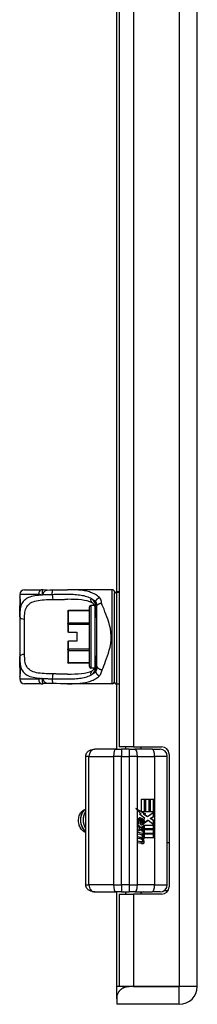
# Model space of a CAD drawing. Header units: inches. Extents: x 3.3 to 70.9, y 5 to 37.2.
# Tile 12 of 32: x 20 to 21.5, y 12.3 to 20.3. Entities that reach past the tile are written whole.
import ezdxf

# ---------------------------------------------------------------- set-up
doc = ezdxf.new("R2010")
doc.units = ezdxf.units.IN
doc.header["$MEASUREMENT"] = 0
doc.layers.add('Visible Edges(ANSI)', color=7, linetype='Continuous', lineweight=25)
doc.layers.add('Visible Tangent Edges(ANSI)', color=7, linetype='Continuous', lineweight=25)

msp = doc.modelspace()

# ---------------------------------------------------------------- linework, layer by layer
at = {"layer": 'Visible Edges(ANSI)'}
for p, q in [((21.4511, 12.445), (21.4511, 28.153)), ((20.8151, 26.1975), (20.8151, 14.4005)), ((20.7951, 15.6645), (20.7951, 24.9112)), ((20.0455, 15.6829), (20.1809, 15.6829)), ((20.7581, 15.6829), (20.3951, 15.6829)), ((20.0062, 15.6435), (20.0062, 15.6238)), ((20.0062, 15.6238), (20.0062, 15.5)), ((20.7778, 15.6632), (20.7778, 15.6484)), ((20.7778, 14.927), (20.7778, 15.6484)), ((20.8151, 15.6645), (20.7936, 15.6645)), ((20.5734, 15.5138), (20.4041, 15.5138)), ((20.5734, 15.0549), (20.5734, 15.5431)), ((20.6152, 15.5549), (20.5852, 15.5549)), ((20.6322, 15.5445), (20.6322, 15.0601)), ((20.0062, 15.4616), (20.0062, 15.5)), ((20.0062, 15.4616), (20.0062, 15.1364)), ((20.3963, 15.5054), (20.3963, 15.5059)), ((20.3963, 15.5054), (20.3963, 15.4038)), ((20.3963, 15.4004), (20.3963, 15.4038)), ((20.3963, 15.4004), (20.3963, 15.3364)), ((20.4041, 15.3364), (20.3963, 15.3364)), ((20.4041, 15.3364), (20.4711, 15.3364)), ((20.4711, 15.3364), (20.4711, 15.2616)), ((20.3963, 15.2616), (20.4041, 15.2616)), ((20.3963, 15.2616), (20.3963, 15.1976)), ((20.3963, 15.1942), (20.3963, 15.1976)), ((20.3963, 15.1942), (20.3963, 15.0926)), ((20.4711, 15.2616), (20.4041, 15.2616)), ((20.0062, 15.098), (20.0062, 15.1364)), ((20.0062, 15.098), (20.0062, 14.9742)), ((20.3963, 15.0921), (20.3963, 15.0926)), ((20.5734, 15.0842), (20.4041, 15.0842)), ((20.6152, 15.0431), (20.5852, 15.0431)), ((20.0062, 14.9742), (20.0062, 14.9545)), ((20.1809, 14.9151), (20.0455, 14.9151)), ((20.7581, 14.9151), (20.3951, 14.9151)), ((20.8151, 14.9112), (20.7936, 14.9112)), ((20.7951, 14.3817), (20.7951, 14.9112)), ((20.9316, 14.4005), (20.8151, 14.4005)), ((20.8691, 14.3817), (20.8691, 14.4005)), ((20.9316, 14.4005), (21.1611, 14.4005)), ((20.9941, 14.3817), (20.9941, 14.4005)), ((20.543, 13.2754), (20.543, 14.3226)), ((20.7885, 14.3817), (20.6185, 14.3817)), ((20.7885, 14.3817), (20.8334, 14.3817)), ((20.8968, 14.3817), (20.8334, 14.3817)), ((20.8968, 14.3817), (20.944, 14.3817)), ((21.0833, 14.3817), (20.944, 14.3817)), ((21.0833, 14.3817), (21.1481, 14.3817)), ((21.2071, 13.2754), (21.2071, 14.3226)), ((21.2211, 14.3405), (21.2211, 13.2575)), ((20.9973, 13.9736), (21.0289, 13.9736)), ((20.9973, 13.8718), (20.9973, 13.9736)), ((21.0222, 13.8699), (21.0222, 13.9736)), ((21.0289, 13.9736), (21.0289, 13.8699)), ((21.0334, 13.9736), (21.065, 13.9736)), ((21.0334, 13.8699), (21.0334, 13.9736)), ((21.0583, 13.8699), (21.0583, 13.9736)), ((21.065, 13.9736), (21.065, 13.8699)), ((21.0692, 13.8699), (21.0692, 13.9736)), ((21.0692, 13.9736), (21.1009, 13.9736)), ((21.0941, 13.8699), (21.0941, 13.9736)), ((21.1009, 13.9736), (21.1009, 13.8331)), ((20.9905, 13.8718), (20.9583, 13.8896)), ((20.9642, 13.8901), (20.9973, 13.8718)), ((20.9958, 13.8518), (20.9642, 13.8837)), ((20.9818, 13.8497), (20.9958, 13.8518)), ((21.0252, 13.8167), (20.9818, 13.8497)), ((20.9973, 13.8718), (20.9905, 13.8718)), ((21.0228, 13.8539), (20.9938, 13.8699)), ((21.0005, 13.8699), (20.9938, 13.8699)), ((21.0005, 13.8699), (21.0295, 13.8539)), ((21.0289, 13.8699), (21.0005, 13.8699)), ((21.0129, 13.8518), (21.0228, 13.8539)), ((21.0406, 13.8312), (21.0129, 13.8518)), ((21.0196, 13.8518), (21.0129, 13.8518)), ((21.0295, 13.8539), (21.0196, 13.8518)), ((21.0196, 13.8518), (21.0473, 13.8312)), ((21.0295, 13.8539), (21.0228, 13.8539)), ((21.065, 13.8699), (21.0334, 13.8699)), ((21.0473, 13.8312), (21.0406, 13.8312)), ((21.0473, 13.8312), (21.1003, 13.8699)), ((21.0684, 13.8146), (21.0941, 13.8331)), ((21.1003, 13.8699), (21.0692, 13.8699)), ((21.1009, 13.8331), (21.0751, 13.8146)), ((21.0941, 13.8331), (21.0941, 13.8655)), ((21.1009, 13.8331), (21.0941, 13.8331)), ((20.9644, 13.7685), (20.9919, 13.7427)), ((20.9644, 13.7515), (20.9644, 13.7685)), ((20.9852, 13.7427), (20.9644, 13.7622)), ((20.9837, 13.7373), (20.9644, 13.7515)), ((20.976, 13.7742), (20.9671, 13.7742)), ((20.9851, 13.8061), (20.9784, 13.8061)), ((20.9919, 13.7427), (20.9852, 13.7427)), ((20.9878, 13.7673), (20.9878, 13.8057)), ((20.9967, 13.8041), (20.9899, 13.8041)), ((20.9899, 13.8041), (20.9899, 13.7789)), ((20.9967, 13.7789), (20.9899, 13.7789)), ((20.9919, 13.7427), (21.0183, 13.7572)), ((21.0012, 13.7777), (20.9944, 13.7777)), ((20.9967, 13.8041), (20.9967, 13.7789)), ((21.0116, 13.7402), (21.0116, 13.7535)), ((21.0192, 13.7805), (21.0124, 13.7805)), ((21.0138, 13.8094), (21.0252, 13.8167)), ((21.0183, 13.7572), (21.0183, 13.7402)), ((21.0211, 13.7613), (21.0996, 13.7613)), ((21.0211, 13.7377), (21.0211, 13.7613)), ((21.0513, 13.7997), (21.0218, 13.778)), ((21.0226, 13.7835), (21.0446, 13.7997)), ((21.0513, 13.7997), (21.0446, 13.7997)), ((21.0996, 13.7613), (21.0513, 13.7997)), ((21.0941, 13.8), (21.0684, 13.8146)), ((21.0751, 13.8146), (21.0684, 13.8146)), ((21.0751, 13.8146), (21.1009, 13.8)), ((21.0941, 13.7656), (21.0941, 13.8)), ((21.1009, 13.8), (21.0941, 13.8)), ((21.0941, 13.7298), (21.0941, 13.7613)), ((21.1009, 13.8), (21.1009, 13.7298)), ((20.9644, 13.727), (20.9837, 13.7348)), ((20.9644, 13.7099), (20.9644, 13.727)), ((20.9644, 13.7134), (20.9854, 13.7241)), ((20.9921, 13.7241), (20.9644, 13.7099)), ((20.9644, 13.7027), (21.0183, 13.6926)), ((20.9644, 13.6888), (20.9644, 13.7027)), ((21.0116, 13.6926), (20.9644, 13.7014)), ((20.9866, 13.6847), (20.9644, 13.6888)), ((20.9644, 13.6671), (20.9985, 13.6607)), ((20.9644, 13.6533), (20.9644, 13.6671)), ((20.9917, 13.6607), (20.9644, 13.6658)), ((20.9837, 13.7348), (20.9837, 13.7373)), ((20.9921, 13.7241), (20.9854, 13.7241)), ((21.0183, 13.6986), (20.9921, 13.7241)), ((20.9934, 13.732), (21.0116, 13.7402)), ((20.9934, 13.7298), (20.9934, 13.732)), ((21.0002, 13.732), (20.9934, 13.732)), ((21.0116, 13.7158), (20.9934, 13.7298)), ((21.0002, 13.7298), (20.9934, 13.7298)), ((21.0183, 13.7402), (21.0002, 13.732)), ((21.0002, 13.732), (21.0002, 13.7298)), ((21.0002, 13.7298), (21.0183, 13.7158)), ((21.0021, 13.6786), (21.0021, 13.6815)), ((21.0088, 13.6815), (21.0021, 13.6815)), ((21.0088, 13.6785), (21.0022, 13.6785)), ((21.0037, 13.7298), (21.0211, 13.7377)), ((21.1009, 13.7298), (21.0037, 13.7298)), ((21.0088, 13.6815), (21.0088, 13.6785)), ((21.0183, 13.6807), (21.0088, 13.6815)), ((21.0109, 13.7254), (21.1009, 13.7254)), ((21.0211, 13.7175), (21.0109, 13.7254)), ((21.0183, 13.7402), (21.0116, 13.7402)), ((21.0116, 13.7052), (21.0116, 13.7158)), ((21.0183, 13.7158), (21.0116, 13.7158)), ((21.0183, 13.6926), (21.0116, 13.6926)), ((21.0116, 13.6813), (21.0116, 13.6926)), ((21.015, 13.6774), (21.0211, 13.6769)), ((21.0211, 13.6769), (21.0156, 13.6769)), ((21.0183, 13.7158), (21.0183, 13.6986)), ((21.0183, 13.6926), (21.0183, 13.6807)), ((21.0211, 13.6942), (21.0211, 13.7175)), ((21.1009, 13.6942), (21.0211, 13.6942)), ((21.0211, 13.6898), (21.1009, 13.6898)), ((21.0211, 13.6769), (21.0211, 13.6898)), ((21.0941, 13.6942), (21.0941, 13.7254)), ((21.0941, 13.6586), (21.0941, 13.6898)), ((21.1009, 13.7254), (21.1009, 13.6942)), ((21.1009, 13.6898), (21.1009, 13.6586)), ((20.9866, 13.6491), (20.9644, 13.6533)), ((20.9644, 13.6318), (20.9985, 13.6255)), ((20.9644, 13.618), (20.9644, 13.6318)), ((20.9917, 13.6255), (20.9644, 13.6306)), ((20.9982, 13.611), (20.9644, 13.618)), ((21.0006, 13.6605), (20.9938, 13.6605)), ((21.0006, 13.6253), (20.9938, 13.6253)), ((21.0061, 13.6457), (20.9994, 13.6457)), ((21.1009, 13.6586), (21.0224, 13.6586)), ((21.2071, 13.6209), (21.2211, 13.6209)), ((20.6185, 13.2163), (20.7885, 13.2163)), ((20.8334, 13.2163), (20.7885, 13.2163)), ((20.7951, 12.445), (20.7951, 13.2163)), ((20.8151, 13.1975), (20.9316, 13.1975)), ((20.8151, 13.1975), (20.8151, 12.445)), ((20.8334, 13.2163), (20.8968, 13.2163)), ((20.944, 13.2163), (20.8968, 13.2163)), ((21.1611, 13.1975), (20.9316, 13.1975)), ((20.944, 13.2163), (21.0833, 13.2163)), ((21.1481, 13.2163), (21.0833, 13.2163)), ((21.1822, 13.2272), (21.2128, 13.2272)), ((20.7951, 12.3597), (20.7951, 12.445)), ((20.9316, 12.445), (20.8151, 12.445)), ((21.3051, 12.445), (20.897, 12.445)), ((20.9316, 12.445), (21.3051, 12.445)), ((21.3051, 12.445), (21.3051, 12.445)), ((20.7951, 12.3597), (20.7951, 12.3431)), ((20.7951, 12.3431), (20.7951, 12.299)), ((21.3051, 12.299), (20.7951, 12.299))]:
    msp.add_line(p, q, dxfattribs=at)
at = {"layer": 'Visible Edges(ANSI)', "flags": 128}
for points in [[(20.1981, 15.6816), (20.1974, 15.6817), (20.1967, 15.6818), (20.196, 15.6819), (20.1952, 15.682), (20.1945, 15.6821), (20.1938, 15.6822), (20.1931, 15.6822), (20.1923, 15.6823), (20.1916, 15.6824), (20.1909, 15.6824), (20.1902, 15.6825), (20.1895, 15.6826), (20.1888, 15.6826), (20.188, 15.6826), (20.1873, 15.6827), (20.1866, 15.6827), (20.1859, 15.6828), (20.1852, 15.6828), (20.1845, 15.6828), (20.1838, 15.6828), (20.183, 15.6828), (20.1823, 15.6829), (20.1816, 15.6829), (20.1809, 15.6829)], [(20.2284, 15.6801), (20.2133, 15.6801), (20.1981, 15.6816)], [(20.2284, 15.6801), (20.2522, 15.6809), (20.2765, 15.6814)], [(20.2765, 15.6814), (20.3067, 15.6819), (20.3366, 15.6824), (20.3661, 15.6827), (20.3951, 15.6829)], [(20.0101, 15.5597), (20.011, 15.5666), (20.0116, 15.5748), (20.0119, 15.5838), (20.0117, 15.5928), (20.0111, 15.6012), (20.0102, 15.6084), (20.0093, 15.6136), (20.0089, 15.6152), (20.0087, 15.6159)], [(20.5958, 15.5768), (20.5769, 15.5845), (20.5559, 15.5907), (20.5328, 15.5955), (20.508, 15.5991), (20.4817, 15.6016), (20.4541, 15.6031), (20.4251, 15.6039), (20.3951, 15.6041)], [(20.7936, 15.6645), (20.7872, 15.6631), (20.7821, 15.6594), (20.7789, 15.6542), (20.7778, 15.6484)], [(20.0062, 15.5), (20.0064, 15.5155), (20.007, 15.5307), (20.0082, 15.5454), (20.0101, 15.5597)], [(20.6189, 15.5476), (20.6129, 15.5589), (20.6066, 15.5677), (20.6035, 15.5711), (20.6005, 15.5738), (20.5979, 15.5757), (20.5958, 15.5768)], [(20.6322, 15.454), (20.6316, 15.4809), (20.6294, 15.5061), (20.6277, 15.5178), (20.6253, 15.5287), (20.6224, 15.5388), (20.6189, 15.5476)], [(20.6322, 15.144), (20.6316, 15.1171), (20.6294, 15.092), (20.6277, 15.0803), (20.6253, 15.0693), (20.6224, 15.0593), (20.6189, 15.0504)], [(20.0101, 15.0383), (20.0082, 15.0526), (20.007, 15.0673), (20.0064, 15.0825), (20.0062, 15.098)], [(20.0087, 14.9821), (20.0089, 14.9828), (20.0093, 14.9844), (20.0102, 14.9897), (20.0111, 14.9968), (20.0117, 15.0052), (20.0119, 15.0142), (20.0116, 15.0232), (20.011, 15.0314), (20.0101, 15.0383)], [(20.6189, 15.0504), (20.6129, 15.0391), (20.6066, 15.0303), (20.6035, 15.0269), (20.6005, 15.0242), (20.5979, 15.0223), (20.5958, 15.0212)], [(20.3951, 14.9939), (20.425, 14.9941), (20.454, 14.9949), (20.4817, 14.9964), (20.508, 14.9989), (20.5328, 15.0025), (20.5558, 15.0073), (20.5769, 15.0135), (20.5958, 15.0212)], [(20.1809, 14.9151), (20.1816, 14.9151), (20.1823, 14.9152), (20.183, 14.9152), (20.1838, 14.9152), (20.1845, 14.9152), (20.1852, 14.9152), (20.1859, 14.9152), (20.1866, 14.9153), (20.1873, 14.9153), (20.188, 14.9154), (20.1888, 14.9154), (20.1895, 14.9155), (20.1902, 14.9155), (20.1909, 14.9156), (20.1916, 14.9156), (20.1923, 14.9157), (20.1931, 14.9158), (20.1938, 14.9158), (20.1945, 14.9159), (20.1952, 14.916), (20.196, 14.9161), (20.1967, 14.9162), (20.1974, 14.9163), (20.1981, 14.9164)], [(20.2284, 14.9179), (20.2133, 14.9179), (20.1981, 14.9164)], [(20.2765, 14.9166), (20.2522, 14.9171), (20.2284, 14.9179)], [(20.3951, 14.9151), (20.3661, 14.9153), (20.3366, 14.9156), (20.3067, 14.9161), (20.2765, 14.9166)], [(20.543, 14.3226), (20.5438, 14.3316), (20.546, 14.34), (20.5495, 14.3475), (20.5538, 14.354), (20.5585, 14.3595), (20.5636, 14.3641), (20.5741, 14.3711), (20.585, 14.376), (20.596, 14.3792), (20.6072, 14.3811), (20.6185, 14.3817)], [(20.5266, 13.71), (20.5201, 13.7146), (20.514, 13.7201), (20.5084, 13.7263), (20.5032, 13.7334), (20.4986, 13.7412), (20.4946, 13.7496), (20.4912, 13.7585), (20.4885, 13.7678), (20.4865, 13.7775), (20.4853, 13.7873), (20.4848, 13.7973), (20.485, 13.8072), (20.486, 13.8171), (20.4877, 13.8267), (20.4902, 13.8359), (20.4933, 13.8447), (20.4971, 13.8529), (20.5015, 13.8605), (20.5065, 13.8673), (20.5119, 13.8733), (20.5178, 13.8784), (20.524, 13.8825), (20.5305, 13.8856), (20.5372, 13.8876)], [(20.543, 13.8908), (20.537, 13.8875), (20.5312, 13.8832), (20.5258, 13.8781), (20.5208, 13.8722), (20.5163, 13.8657), (20.5122, 13.8584), (20.5086, 13.8506), (20.5056, 13.8422), (20.5033, 13.8334), (20.5015, 13.8243), (20.5004, 13.815), (20.5, 13.8054), (20.5002, 13.7959), (20.5011, 13.7863), (20.5027, 13.7769), (20.5049, 13.7677), (20.5078, 13.7588), (20.5113, 13.7502), (20.5154, 13.7422), (20.52, 13.7348), (20.5251, 13.7279), (20.5307, 13.7218), (20.5366, 13.7165), (20.543, 13.7119)], [(20.543, 13.7138), (20.537, 13.7185), (20.5314, 13.7239), (20.5262, 13.7301), (20.5214, 13.7368), (20.5171, 13.7442), (20.5133, 13.752), (20.5101, 13.7603), (20.5074, 13.7689), (20.5053, 13.7778), (20.5038, 13.7869), (20.503, 13.7961), (20.5028, 13.8053), (20.5032, 13.8145), (20.5042, 13.8235), (20.5058, 13.8323), (20.508, 13.8408), (20.5108, 13.8489), (20.5141, 13.8566), (20.5179, 13.8637), (20.5222, 13.8703), (20.5268, 13.8762), (20.5319, 13.8813), (20.5373, 13.8858), (20.543, 13.8894)], [(20.543, 13.872), (20.5398, 13.8677), (20.5369, 13.863), (20.5343, 13.8581), (20.5319, 13.8528), (20.5297, 13.8474), (20.5278, 13.8417), (20.5261, 13.8358), (20.5248, 13.8298), (20.5237, 13.8236), (20.5229, 13.8174), (20.5224, 13.811), (20.5222, 13.8046), (20.5224, 13.7982), (20.5228, 13.7917), (20.5235, 13.7853), (20.5246, 13.779), (20.5259, 13.7727), (20.5275, 13.7666), (20.5294, 13.7606), (20.5316, 13.7548), (20.5341, 13.7492), (20.5368, 13.7438), (20.5398, 13.7386), (20.543, 13.7337)], [(20.543, 13.7379), (20.5402, 13.7427), (20.5376, 13.7476), (20.5352, 13.7528), (20.5331, 13.7581), (20.5312, 13.7636), (20.5296, 13.7692), (20.5282, 13.7749), (20.527, 13.7807), (20.5261, 13.7866), (20.5255, 13.7926), (20.5251, 13.7985), (20.525, 13.8045), (20.5252, 13.8105), (20.5256, 13.8164), (20.5263, 13.8222), (20.5272, 13.8279), (20.5284, 13.8336), (20.5298, 13.8391), (20.5314, 13.8444), (20.5333, 13.8496), (20.5354, 13.8546), (20.5377, 13.8593), (20.5402, 13.8639), (20.543, 13.8682)], [(20.5001, 13.809), (20.5001, 13.8086), (20.5, 13.8082), (20.5, 13.8077), (20.5, 13.8073), (20.5, 13.8069), (20.5, 13.8065), (20.5, 13.8061), (20.5, 13.8057), (20.5, 13.8053), (20.5, 13.8048), (20.5, 13.8044), (20.5, 13.804), (20.5, 13.8036), (20.5, 13.8032), (20.5, 13.8028), (20.5, 13.8023), (20.5, 13.8019), (20.5, 13.8015), (20.5, 13.8011), (20.5, 13.8007), (20.5, 13.8003), (20.5, 13.7998), (20.5001, 13.7994), (20.5001, 13.799)], [(20.5224, 13.809), (20.5223, 13.8086), (20.5223, 13.8082), (20.5223, 13.8077), (20.5223, 13.8073), (20.5223, 13.8069), (20.5223, 13.8065), (20.5223, 13.8061), (20.5223, 13.8057), (20.5223, 13.8052), (20.5223, 13.8048), (20.5223, 13.8044), (20.5223, 13.804), (20.5223, 13.8036), (20.5223, 13.8032), (20.5223, 13.8027), (20.5223, 13.8023), (20.5223, 13.8019), (20.5223, 13.8015), (20.5223, 13.8011), (20.5223, 13.8007), (20.5223, 13.8002), (20.5223, 13.7998), (20.5223, 13.7994), (20.5224, 13.799)], [(20.543, 13.7038), (20.5423, 13.7039), (20.5416, 13.7041), (20.5409, 13.7043), (20.5402, 13.7044), (20.5395, 13.7046), (20.5388, 13.7048), (20.5381, 13.7051), (20.5374, 13.7053), (20.5367, 13.7055), (20.536, 13.7057), (20.5353, 13.706), (20.5346, 13.7063), (20.534, 13.7065), (20.5333, 13.7068), (20.5326, 13.7071), (20.5319, 13.7074), (20.5313, 13.7077), (20.5306, 13.708), (20.5299, 13.7083), (20.5292, 13.7086), (20.5286, 13.709), (20.5279, 13.7093), (20.5273, 13.7097), (20.5266, 13.71)], [(20.6185, 13.2163), (20.6072, 13.2169), (20.596, 13.2188), (20.585, 13.222), (20.5741, 13.2269), (20.5636, 13.2339), (20.5585, 13.2385), (20.5537, 13.244), (20.5495, 13.2505), (20.546, 13.258), (20.5438, 13.2664), (20.543, 13.2754)], [(20.7951, 12.3431), (20.7952, 12.3481), (20.7956, 12.3534), (20.7963, 12.359), (20.7975, 12.365), (20.799, 12.3711), (20.801, 12.3774), (20.8035, 12.3837), (20.8064, 12.3898), (20.8097, 12.3957), (20.8133, 12.4013), (20.8174, 12.4067), (20.8218, 12.4119), (20.8267, 12.4169), (20.8319, 12.4215), (20.8375, 12.4258), (20.8434, 12.4297), (20.8495, 12.4333), (20.8559, 12.4363), (20.8625, 12.439), (20.8693, 12.4411), (20.8762, 12.4428), (20.8831, 12.444), (20.8901, 12.4448), (20.897, 12.445)], [(20.897, 12.445), (20.8896, 12.4447), (20.8823, 12.4439), (20.8752, 12.4426), (20.8683, 12.4409), (20.8616, 12.4387), (20.8552, 12.436), (20.849, 12.433), (20.8431, 12.4296), (20.8374, 12.4259), (20.832, 12.4218), (20.8269, 12.4174), (20.8222, 12.4128), (20.8178, 12.408), (20.8137, 12.403), (20.8101, 12.398), (20.8068, 12.3929), (20.8039, 12.3879), (20.8015, 12.3831), (20.7995, 12.3784), (20.7978, 12.3739), (20.7966, 12.3698), (20.7957, 12.3661), (20.7952, 12.3627), (20.7951, 12.3597)]]:
    msp.add_lwpolyline(points, dxfattribs=at)
at = {"layer": 'Visible Edges(ANSI)'}
for centre, radius, start, end in [((20.0455, 15.6435), 0.0394, 90, 180), ((20.7581, 15.6632), 0.0197, 0, 90), ((20.0259, 15.6238), 0.0197, 180, 213.12003), ((20.4041, 15.5059), 0.00787, 90, 180), ((20.5852, 15.5431), 0.0118, 90, 180), ((20.4041, 15.0921), 0.00787, 180, 270), ((20.5852, 15.0549), 0.0118, 180, 270), ((20.0259, 14.9742), 0.0197, 146.88001, 180), ((20.0455, 14.9545), 0.0394, 180, 270), ((20.7581, 14.9348), 0.0197, 270, 0), ((20.7936, 14.927), 0.0157, 180, 270), ((21.1611, 14.3405), 0.06, 0, 90), ((21.1481, 14.3226), 0.0591, 0, 90), ((21.1481, 13.2754), 0.0591, 270, 0), ((20.8528, 13.1966), 0.0197, 2.51036, 90), ((21.0103, 13.1966), 0.0197, 90, 177.48964), ((21.1611, 13.2575), 0.06, 270, 0), ((21.3051, 12.445), 0.146, 270, 0)]:
    msp.add_arc(centre, radius, start, end, dxfattribs=at)
for centre, major_axis, ratio, start_param, end_param in [((20.8968, 13.8837), (-0.1942, 0.1836), 0.17607, 4.528333, 4.603886), ((20.8968, 13.8901), (-0.1963, 0.0986), 0.142946, 4.434952, 4.510505), ((21.0243, 13.7932), (0, 0.0637), 0.939693, 1.4235, 1.873336), ((20.9843, 13.7995), (0, 0.0207), 0.939693, 6.223227, 7.706685), ((20.9972, 13.7866), (0, 0.0322), 0.939693, 1.128851, 1.964558), ((20.9784, 13.796), (0, 0.0101), 0.939693, 0, 1.128851), ((21.0039, 13.7866), (0, -0.0322), 0.939693, 4.270443, 5.106151), ((20.9851, 13.796), (0, 0.0101), 0.939693, 5.995661, 7.412036), ((20.9763, 13.7785), (0, 0.0418), 0.939693, 5.483273, 6.161311), ((20.9831, 13.7785), (0, 0.0418), 0.939693, 5.483273, 6.223227), ((20.999, 13.7943), (0, -0.0296), 0.939693, 5.867021, 6.69935), ((20.9944, 13.7877), (0, -0.01), 0.939693, 5.784976, 6.283185), ((20.9923, 13.7943), (0, -0.0296), 0.939693, 0.121298, 0.416165), ((20.9947, 13.7866), (0, 0.0176), 0.939693, 5.050628, 6.160969), ((21.0012, 13.7877), (0, -0.01), 0.939693, 5.784976, 7.176186), ((20.9975, 13.7819), (0, 0.016), 0.939693, 3.557757, 4.626522), ((20.9834, 13.7857), (0, 0.0314), 0.939693, 4.544986, 5.483273), ((21.0001, 13.7886), (0, 0.0115), 0.939693, 4.034593, 5.050628), ((21.0042, 13.7819), (0, -0.016), 0.939693, 0.416165, 1.484929), ((20.9901, 13.7857), (0, -0.0314), 0.939693, 1.403394, 2.341681), ((20.9901, 13.7857), (0, 0.0346), 0.939693, 4.486876, 5.465997), ((20.5529, 13.799), (0, -0.0965), 0.707107, 5.886559, 6.136163), ((20.9786, 13.6366), (0, 0.0488), 0.939693, 5.717685, 6.108652), ((20.9938, 13.6734), (0, -0.0129), 0.939693, 6.108652, 6.283185), ((21.0006, 13.6734), (0, -0.0129), 0.939693, 6.108652, 6.694335), ((20.9966, 13.6666), (0, 0.0132), 0.939693, 4.817632, 5.717685), ((21.003, 13.6674), (0, 0.0063), 0.939693, 3.552742, 4.817632), ((20.9893, 13.6573), (0, 0.0252), 0.939693, 4.703272, 5.471938), ((20.9961, 13.6573), (0, -0.0252), 0.939693, 1.56168, 2.572814), ((20.9988, 13.6591), (0, 0.0252), 0.939693, 4.691362, 5.525449), ((20.9793, 13.6009), (0, 0.0488), 0.939693, 5.734426, 6.123063), ((20.9938, 13.6382), (0, -0.0129), 0.939693, 6.108516, 6.283185), ((21.0037, 13.6407), (0, -0.0302), 0.939693, 6.091199, 6.605631), ((21.0006, 13.6382), (0, -0.0129), 0.939693, 6.108516, 6.694188), ((20.9976, 13.6759), (0, -0.0302), 0.939693, 0.063127, 0.29658), ((20.9888, 13.6225), (0, 0.0258), 0.939693, 4.706783, 5.828541), ((20.9969, 13.6407), (0, -0.0302), 0.939693, 0.118759, 0.322446), ((20.9966, 13.6314), (0, 0.0132), 0.939693, 4.818901, 5.717844), ((21.003, 13.6321), (0, 0.0063), 0.939693, 3.552596, 4.818901), ((21.003, 13.6571), (0, -0.0106), 0.939693, 0.29658, 1.56168), ((21.0026, 13.6224), (0, -0.011), 0.939693, 0.322446, 1.56519), ((21.0044, 13.6759), (0, -0.0302), 0.939693, 0.063127, 0.29658), ((20.9955, 13.6225), (0, -0.0258), 0.939693, 1.56519, 2.686948), ((21.0097, 13.6571), (0, -0.0106), 0.939693, 0.29658, 1.56168), ((21.0094, 13.6224), (0, -0.011), 0.939693, 0.322446, 1.56519)]:
    msp.add_ellipse(centre, major_axis=major_axis, ratio=ratio, start_param=start_param, end_param=end_param, dxfattribs=at)
at = {"layer": 'Visible Tangent Edges(ANSI)'}
for p, q in [((21.3051, 28.153), (21.3051, 12.445)), ((20.9316, 26.1975), (20.9316, 14.4005)), ((20.7581, 14.9151), (20.7581, 15.6829)), ((20.1609, 15.6435), (20.0062, 15.6435)), ((20.0062, 15.6238), (20.0068, 15.6238)), ((20.7936, 15.6645), (20.7936, 15.6639)), ((20.7936, 15.6639), (20.7936, 14.9112)), ((20.7936, 15.6639), (20.8151, 15.6639)), ((20.4041, 15.5138), (20.4041, 15.5123)), ((20.4041, 15.5123), (20.5734, 15.5123)), ((20.4041, 15.4107), (20.4041, 15.5123)), ((20.5852, 15.5549), (20.5852, 15.0431)), ((20.6125, 15.5596), (20.6125, 15.5549)), ((20.6207, 15.0545), (20.6207, 15.5435)), ((20.6238, 15.5856), (20.6238, 15.564)), ((20.0455, 15.155), (20.0455, 15.443)), ((20.4041, 15.4004), (20.3963, 15.4004)), ((20.4041, 15.4107), (20.4041, 15.4004)), ((20.5734, 15.4107), (20.4041, 15.4107)), ((20.4041, 15.4004), (20.5734, 15.4004)), ((20.4041, 15.3364), (20.4041, 15.4004)), ((20.3963, 15.1976), (20.4041, 15.1976)), ((20.4041, 15.1976), (20.4041, 15.2616)), ((20.4041, 15.1976), (20.4041, 15.1873)), ((20.5734, 15.1976), (20.4041, 15.1976)), ((20.4041, 15.1873), (20.5734, 15.1873)), ((20.4041, 15.0857), (20.4041, 15.1873)), ((20.4041, 15.0857), (20.4041, 15.0842)), ((20.5734, 15.0857), (20.4041, 15.0857)), ((20.6125, 15.0431), (20.6125, 15.0384)), ((20.6238, 15.034), (20.6238, 15.0124)), ((20.0068, 14.9742), (20.0062, 14.9742)), ((20.0062, 14.9545), (20.1609, 14.9545)), ((20.5695, 14.3226), (20.543, 14.3226)), ((20.5695, 14.3226), (20.7693, 14.3226)), ((20.5695, 13.2754), (20.5695, 14.3226)), ((20.8334, 14.3226), (20.7693, 14.3226)), ((20.7693, 14.3226), (20.7693, 13.2754)), ((20.8334, 14.3817), (20.8334, 14.3226)), ((20.8334, 14.3226), (20.8968, 14.3226)), ((20.8334, 13.2754), (20.8334, 14.3226)), ((20.8968, 14.3817), (20.8968, 14.3226)), ((20.8968, 14.3226), (20.8968, 13.2754)), ((20.9642, 14.3226), (20.8968, 14.3226)), ((20.9642, 13.8901), (20.9642, 14.3226)), ((20.9642, 14.3226), (21.1035, 14.3226)), ((21.2071, 14.3226), (21.1035, 14.3226)), ((21.1035, 14.3226), (21.1035, 13.2754)), ((20.9642, 13.2754), (20.9642, 13.8837)), ((20.9766, 13.8003), (20.9698, 13.8003)), ((20.9854, 13.8202), (20.9831, 13.8202)), ((21.0103, 13.7673), (21.0036, 13.7673)), ((21.0112, 13.8076), (21.0045, 13.8076)), ((20.9985, 13.6607), (20.9917, 13.6607)), ((20.9985, 13.6255), (20.9917, 13.6255)), ((21.0127, 13.647), (21.0059, 13.647)), ((21.0127, 13.612), (21.0059, 13.612)), ((21.0197, 13.657), (21.013, 13.657)), ((21.0197, 13.6224), (21.013, 13.6224)), ((20.543, 13.2754), (20.5695, 13.2754)), ((20.7693, 13.2754), (20.5695, 13.2754)), ((20.7693, 13.2754), (20.8334, 13.2754)), ((20.8968, 13.2754), (20.8334, 13.2754)), ((20.8334, 13.2754), (20.8334, 13.2163)), ((20.8968, 13.2754), (20.9642, 13.2754)), ((20.8968, 13.2754), (20.8968, 13.2163)), ((21.1035, 13.2754), (20.9642, 13.2754)), ((21.1035, 13.2754), (21.2071, 13.2754)), ((20.9316, 13.1975), (20.9316, 12.445)), ((20.897, 12.445), (20.7951, 12.445)), ((21.4511, 12.445), (21.3051, 12.445)), ((21.3051, 12.299), (21.3051, 12.445))]:
    msp.add_line(p, q, dxfattribs=at)
at = {"layer": 'Visible Tangent Edges(ANSI)', "flags": 128}
for points in [[(20.1981, 15.6816), (20.1973, 15.6816), (20.1965, 15.6815), (20.1957, 15.6811), (20.1949, 15.6806), (20.1941, 15.6799), (20.1933, 15.679), (20.1925, 15.6779), (20.1918, 15.6767), (20.1911, 15.6753), (20.1905, 15.6737), (20.1899, 15.672), (20.1893, 15.6702), (20.1888, 15.6682), (20.1884, 15.666), (20.1881, 15.6638), (20.1878, 15.6614), (20.1876, 15.6589), (20.1875, 15.6564), (20.1875, 15.6537), (20.1876, 15.651), (20.1879, 15.6482), (20.1883, 15.6453), (20.1889, 15.6424), (20.1897, 15.6394)], [(20.1897, 15.6394), (20.1911, 15.642), (20.1925, 15.6446), (20.1939, 15.6471), (20.1953, 15.6497), (20.1968, 15.6522), (20.1982, 15.6546), (20.1997, 15.657), (20.2012, 15.6593), (20.2027, 15.6616), (20.2043, 15.6637), (20.2059, 15.6658), (20.2075, 15.6677), (20.2092, 15.6695), (20.2108, 15.6712), (20.2125, 15.6728), (20.2142, 15.6742), (20.216, 15.6755), (20.2177, 15.6766), (20.2195, 15.6776), (20.2213, 15.6784), (20.223, 15.6791), (20.2248, 15.6796), (20.2266, 15.6799), (20.2284, 15.6801)], [(20.2708, 15.642), (20.2708, 15.6443), (20.2708, 15.6467), (20.2708, 15.6491), (20.2709, 15.6515), (20.271, 15.6539), (20.2711, 15.6563), (20.2712, 15.6587), (20.2713, 15.661), (20.2715, 15.6633), (20.2717, 15.6655), (20.272, 15.6676), (20.2722, 15.6696), (20.2725, 15.6715), (20.2728, 15.6732), (20.2732, 15.6748), (20.2735, 15.6762), (20.2739, 15.6775), (20.2742, 15.6785), (20.2746, 15.6794), (20.275, 15.6801), (20.2754, 15.6807), (20.2758, 15.6811), (20.2762, 15.6813), (20.2765, 15.6814)], [(20.6547, 15.6184), (20.6469, 15.6253), (20.6388, 15.6318), (20.6304, 15.6378), (20.6216, 15.6433), (20.6125, 15.6483), (20.603, 15.653), (20.5933, 15.6571), (20.5834, 15.6609), (20.5732, 15.6643), (20.5627, 15.6673), (20.5519, 15.67), (20.541, 15.6723), (20.5298, 15.6744), (20.5184, 15.6762), (20.5068, 15.6777), (20.4951, 15.679), (20.4831, 15.68), (20.471, 15.6809), (20.4587, 15.6815), (20.4463, 15.6821), (20.4337, 15.6824), (20.4209, 15.6827), (20.4081, 15.6828), (20.3951, 15.6829)], [(20.1897, 15.6394), (20.1736, 15.6382), (20.158, 15.6367), (20.1429, 15.6349), (20.1285, 15.6327), (20.1147, 15.63), (20.1017, 15.6268), (20.0894, 15.6229), (20.0781, 15.6185), (20.0676, 15.6134), (20.058, 15.6077), (20.0493, 15.6013), (20.0414, 15.5942), (20.0345, 15.5865), (20.0285, 15.5781), (20.0233, 15.569), (20.019, 15.5592), (20.0155, 15.5488), (20.0126, 15.5378), (20.0104, 15.5263), (20.0087, 15.5143), (20.0075, 15.5017), (20.0067, 15.4887), (20.0063, 15.4753), (20.0062, 15.4616)], [(20.0101, 15.5566), (20.0105, 15.5594), (20.0109, 15.5625), (20.0113, 15.5659), (20.0116, 15.5694), (20.0119, 15.573), (20.0121, 15.5768), (20.0122, 15.5806), (20.0123, 15.5845), (20.0122, 15.5883), (20.0121, 15.5922), (20.0119, 15.5959), (20.0116, 15.5996), (20.0113, 15.6031), (20.0109, 15.6064), (20.0105, 15.6095), (20.0101, 15.6123), (20.0096, 15.6149), (20.0091, 15.6172), (20.0087, 15.6191), (20.0082, 15.6208), (20.0078, 15.6221), (20.0074, 15.623), (20.0071, 15.6236), (20.0068, 15.6238)], [(20.0455, 15.443), (20.0457, 15.4575), (20.0462, 15.4716), (20.0473, 15.4852), (20.0489, 15.4981), (20.0512, 15.5104), (20.0542, 15.522), (20.0581, 15.5328), (20.063, 15.5428), (20.069, 15.552), (20.0762, 15.5603), (20.0845, 15.5677), (20.0938, 15.5743), (20.1043, 15.5801), (20.1159, 15.585), (20.1286, 15.5891), (20.1423, 15.5925), (20.1569, 15.5953), (20.1723, 15.5975), (20.1885, 15.5992), (20.2053, 15.6005), (20.2226, 15.6014), (20.2404, 15.6021), (20.2586, 15.6025), (20.2771, 15.6028)], [(20.1609, 15.6435), (20.1621, 15.6435), (20.1633, 15.6435), (20.1644, 15.6434), (20.1656, 15.6434), (20.1668, 15.6433), (20.168, 15.6432), (20.1692, 15.6432), (20.1704, 15.643), (20.1716, 15.6429), (20.1728, 15.6428), (20.174, 15.6426), (20.1752, 15.6425), (20.1765, 15.6423), (20.1777, 15.6421), (20.1789, 15.6419), (20.1801, 15.6417), (20.1813, 15.6414), (20.1825, 15.6412), (20.1837, 15.6409), (20.1849, 15.6406), (20.1861, 15.6403), (20.1873, 15.64), (20.1885, 15.6397), (20.1897, 15.6394)], [(20.2708, 15.642), (20.2673, 15.642), (20.2639, 15.6419), (20.2604, 15.6419), (20.2569, 15.6418), (20.2534, 15.6418), (20.25, 15.6417), (20.2465, 15.6416), (20.2431, 15.6415), (20.2397, 15.6415), (20.2362, 15.6414), (20.2328, 15.6413), (20.2294, 15.6412), (20.226, 15.6411), (20.2227, 15.6409), (20.2193, 15.6408), (20.216, 15.6407), (20.2126, 15.6405), (20.2093, 15.6404), (20.206, 15.6402), (20.2027, 15.6401), (20.1994, 15.6399), (20.1962, 15.6397), (20.1929, 15.6395), (20.1897, 15.6394)], [(20.5843, 15.6125), (20.5741, 15.6172), (20.5636, 15.6215), (20.5527, 15.6252), (20.5415, 15.6285), (20.5299, 15.6314), (20.5181, 15.6339), (20.5059, 15.6361), (20.4935, 15.6379), (20.4809, 15.6393), (20.4681, 15.6406), (20.4551, 15.6415), (20.4419, 15.6423), (20.4284, 15.6428), (20.4148, 15.6432), (20.401, 15.6434), (20.3871, 15.6435), (20.3729, 15.6435), (20.3586, 15.6434), (20.3442, 15.6432), (20.3297, 15.643), (20.3151, 15.6428), (20.3004, 15.6425), (20.2856, 15.6423), (20.2708, 15.642)], [(20.2771, 15.6028), (20.2821, 15.6029), (20.2871, 15.603), (20.2921, 15.603), (20.2971, 15.6031), (20.3021, 15.6032), (20.3071, 15.6032), (20.312, 15.6033), (20.317, 15.6034), (20.322, 15.6035), (20.3269, 15.6035), (20.3319, 15.6036), (20.3368, 15.6037), (20.3417, 15.6037), (20.3466, 15.6038), (20.3515, 15.6038), (20.3564, 15.6039), (20.3613, 15.6039), (20.3662, 15.604), (20.371, 15.604), (20.3759, 15.6041), (20.3807, 15.6041), (20.3855, 15.6041), (20.3903, 15.6041), (20.3951, 15.6041)], [(20.5843, 15.6125), (20.5861, 15.6116), (20.5878, 15.6107), (20.5896, 15.6097), (20.5914, 15.6088), (20.5931, 15.6078), (20.5949, 15.6068), (20.5966, 15.6058), (20.5983, 15.6047), (20.6, 15.6037), (20.6017, 15.6026), (20.6033, 15.6015), (20.605, 15.6004), (20.6066, 15.5993), (20.6083, 15.5981), (20.6099, 15.597), (20.6115, 15.5958), (20.6131, 15.5946), (20.6146, 15.5934), (20.6162, 15.5921), (20.6177, 15.5909), (20.6192, 15.5896), (20.6208, 15.5883), (20.6223, 15.587), (20.6238, 15.5856)], [(20.6238, 15.564), (20.6226, 15.5667), (20.6213, 15.5694), (20.6201, 15.572), (20.6187, 15.5746), (20.6174, 15.5771), (20.616, 15.5796), (20.6146, 15.582), (20.6131, 15.5843), (20.6116, 15.5866), (20.6101, 15.5889), (20.6085, 15.5911), (20.6068, 15.5932), (20.6052, 15.5952), (20.6035, 15.5972), (20.6017, 15.5991), (20.5999, 15.6009), (20.5981, 15.6027), (20.5963, 15.6044), (20.5943, 15.606), (20.5924, 15.6075), (20.5904, 15.6089), (20.5884, 15.6102), (20.5863, 15.6114), (20.5843, 15.6125)], [(20.6238, 15.5856), (20.6243, 15.5873), (20.625, 15.589), (20.6257, 15.5907), (20.6266, 15.5924), (20.6275, 15.5942), (20.6284, 15.5959), (20.6295, 15.5976), (20.6306, 15.5992), (20.6318, 15.6009), (20.6331, 15.6025), (20.6344, 15.6041), (20.6358, 15.6056), (20.6373, 15.6071), (20.6388, 15.6085), (20.6403, 15.6098), (20.6419, 15.6111), (20.6434, 15.6123), (20.6451, 15.6134), (20.6467, 15.6145), (20.6483, 15.6154), (20.6499, 15.6163), (20.6515, 15.6171), (20.6531, 15.6178), (20.6547, 15.6184)], [(20.6729, 15.5736), (20.6725, 15.5758), (20.6721, 15.5779), (20.6717, 15.5801), (20.6714, 15.5822), (20.671, 15.5843), (20.6707, 15.5864), (20.6704, 15.5884), (20.67, 15.5905), (20.6695, 15.5925), (20.669, 15.5945), (20.6684, 15.5964), (20.6678, 15.5983), (20.6671, 15.6002), (20.6663, 15.602), (20.6655, 15.6038), (20.6645, 15.6056), (20.6636, 15.6073), (20.6625, 15.609), (20.6614, 15.6107), (20.6602, 15.6123), (20.659, 15.6139), (20.6576, 15.6154), (20.6562, 15.6169), (20.6547, 15.6184)], [(20.7778, 15.6484), (20.7779, 15.6493), (20.778, 15.6503), (20.7781, 15.6513), (20.7783, 15.6523), (20.7786, 15.6532), (20.779, 15.6541), (20.7794, 15.6551), (20.7798, 15.6559), (20.7804, 15.6568), (20.7809, 15.6576), (20.7816, 15.6584), (20.7823, 15.6592), (20.783, 15.6599), (20.7838, 15.6605), (20.7846, 15.6611), (20.7855, 15.6617), (20.7864, 15.6622), (20.7874, 15.6626), (20.7884, 15.663), (20.7894, 15.6633), (20.7904, 15.6636), (20.7915, 15.6638), (20.7925, 15.6639), (20.7936, 15.6639)], [(20.0062, 15.5), (20.0062, 15.5025), (20.0062, 15.505), (20.0062, 15.5076), (20.0063, 15.5101), (20.0063, 15.5125), (20.0064, 15.515), (20.0064, 15.5175), (20.0065, 15.5199), (20.0066, 15.5223), (20.0068, 15.5247), (20.0069, 15.5271), (20.007, 15.5295), (20.0072, 15.5319), (20.0074, 15.5342), (20.0076, 15.5365), (20.0078, 15.5388), (20.008, 15.5411), (20.0082, 15.5434), (20.0085, 15.5456), (20.0088, 15.5479), (20.0091, 15.5501), (20.0094, 15.5523), (20.0097, 15.5544), (20.0101, 15.5566)], [(20.6238, 15.5856), (20.6245, 15.5843), (20.6252, 15.583), (20.6259, 15.5816), (20.6265, 15.5802), (20.6271, 15.5787), (20.6277, 15.5772), (20.6282, 15.5757), (20.6287, 15.5741), (20.6291, 15.5726), (20.6295, 15.5709), (20.6299, 15.5693), (20.6303, 15.5676), (20.6306, 15.5659), (20.6309, 15.5642), (20.6312, 15.5624), (20.6314, 15.5606), (20.6316, 15.5588), (20.6317, 15.5569), (20.6319, 15.555), (20.632, 15.553), (20.6321, 15.551), (20.6321, 15.5488), (20.6321, 15.5467), (20.6322, 15.5445)], [(20.6322, 15.454), (20.6322, 15.4588), (20.6321, 15.4636), (20.6321, 15.4685), (20.632, 15.4733), (20.6319, 15.478), (20.6318, 15.4828), (20.6317, 15.4876), (20.6316, 15.4923), (20.6314, 15.497), (20.6312, 15.5017), (20.6309, 15.5064), (20.6306, 15.511), (20.6303, 15.5156), (20.63, 15.5202), (20.6296, 15.5248), (20.6292, 15.5293), (20.6287, 15.5338), (20.6282, 15.5383), (20.6276, 15.5427), (20.6269, 15.5471), (20.6262, 15.5514), (20.6255, 15.5556), (20.6247, 15.5598), (20.6238, 15.564)], [(20.6322, 15.5445), (20.6322, 15.5459), (20.6325, 15.5475), (20.6328, 15.549), (20.6334, 15.5506), (20.6341, 15.5522), (20.635, 15.5538), (20.6361, 15.5555), (20.6374, 15.5571), (20.6388, 15.5587), (20.6404, 15.5603), (20.6422, 15.5618), (20.6442, 15.5632), (20.6462, 15.5646), (20.6484, 15.5659), (20.6507, 15.5672), (20.6531, 15.5683), (20.6555, 15.5693), (20.658, 15.5703), (20.6605, 15.5711), (20.663, 15.5718), (20.6656, 15.5724), (20.6681, 15.5729), (20.6705, 15.5733), (20.6729, 15.5736)], [(20.6776, 15.028), (20.6843, 15.0445), (20.6917, 15.0615), (20.6986, 15.08), (20.7048, 15.1004), (20.712, 15.1211), (20.7197, 15.1422), (20.7275, 15.1646), (20.7348, 15.1887), (20.7413, 15.215), (20.7463, 15.2436), (20.7494, 15.2742), (20.7502, 15.3054), (20.7482, 15.3365), (20.7439, 15.3662), (20.7377, 15.3934), (20.7303, 15.4182), (20.7223, 15.4409), (20.7141, 15.4622), (20.7064, 15.4828), (20.6996, 15.5033), (20.6926, 15.5228), (20.6849, 15.5403), (20.6778, 15.5569), (20.6729, 15.5736)], [(20.0062, 15.1364), (20.0063, 15.1227), (20.0067, 15.1093), (20.0075, 15.0964), (20.0087, 15.0839), (20.0104, 15.0718), (20.0127, 15.0602), (20.0155, 15.0492), (20.0191, 15.0388), (20.0234, 15.029), (20.0285, 15.0199), (20.0344, 15.0114), (20.0414, 15.0037), (20.0492, 14.9967), (20.0579, 14.9903), (20.0676, 14.9846), (20.0781, 14.9796), (20.0894, 14.9751), (20.1016, 14.9713), (20.1146, 14.9681), (20.1284, 14.9653), (20.1429, 14.9631), (20.1579, 14.9613), (20.1735, 14.9598), (20.1897, 14.9587)], [(20.2771, 14.9952), (20.2586, 14.9955), (20.2403, 14.996), (20.2224, 14.9967), (20.205, 14.9976), (20.1881, 14.9989), (20.172, 15.0006), (20.1566, 15.0028), (20.142, 15.0055), (20.1284, 15.009), (20.1158, 15.0131), (20.1042, 15.018), (20.0937, 15.0238), (20.0843, 15.0303), (20.0761, 15.0377), (20.069, 15.046), (20.063, 15.0552), (20.0581, 15.0653), (20.0542, 15.0761), (20.0512, 15.0877), (20.0489, 15.1), (20.0473, 15.113), (20.0463, 15.1265), (20.0457, 15.1405), (20.0455, 15.155)], [(20.6238, 15.034), (20.6247, 15.0382), (20.6255, 15.0424), (20.6262, 15.0467), (20.6269, 15.051), (20.6276, 15.0554), (20.6282, 15.0598), (20.6287, 15.0643), (20.6292, 15.0688), (20.6296, 15.0733), (20.63, 15.0779), (20.6303, 15.0825), (20.6306, 15.0871), (20.6309, 15.0917), (20.6312, 15.0963), (20.6314, 15.101), (20.6316, 15.1057), (20.6317, 15.1105), (20.6318, 15.1152), (20.6319, 15.12), (20.632, 15.1248), (20.6321, 15.1296), (20.6321, 15.1344), (20.6322, 15.1392), (20.6322, 15.144)], [(20.0101, 15.0414), (20.0097, 15.0436), (20.0094, 15.0457), (20.0091, 15.0479), (20.0088, 15.0501), (20.0085, 15.0524), (20.0082, 15.0546), (20.008, 15.0569), (20.0078, 15.0592), (20.0076, 15.0615), (20.0074, 15.0638), (20.0072, 15.0662), (20.007, 15.0685), (20.0069, 15.0709), (20.0068, 15.0733), (20.0066, 15.0757), (20.0065, 15.0781), (20.0064, 15.0805), (20.0064, 15.083), (20.0063, 15.0855), (20.0063, 15.088), (20.0062, 15.0904), (20.0062, 15.093), (20.0062, 15.0955), (20.0062, 15.098)], [(20.0068, 14.9742), (20.0071, 14.9744), (20.0074, 14.975), (20.0078, 14.9759), (20.0082, 14.9772), (20.0087, 14.9789), (20.0091, 14.9808), (20.0096, 14.9831), (20.0101, 14.9857), (20.0105, 14.9886), (20.0109, 14.9917), (20.0113, 14.995), (20.0116, 14.9985), (20.0119, 15.0022), (20.0121, 15.0059), (20.0122, 15.0097), (20.0123, 15.0136), (20.0122, 15.0175), (20.0121, 15.0213), (20.0119, 15.025), (20.0116, 15.0287), (20.0113, 15.0322), (20.0109, 15.0355), (20.0105, 15.0386), (20.0101, 15.0414)], [(20.5843, 14.9855), (20.5864, 14.9866), (20.5884, 14.9878), (20.5904, 14.9891), (20.5924, 14.9905), (20.5944, 14.9921), (20.5963, 14.9936), (20.5981, 14.9953), (20.6, 14.9971), (20.6018, 14.9989), (20.6035, 15.0008), (20.6052, 15.0028), (20.6069, 15.0049), (20.6085, 15.007), (20.6101, 15.0092), (20.6116, 15.0114), (20.6131, 15.0137), (20.6146, 15.0161), (20.616, 15.0185), (20.6174, 15.021), (20.6188, 15.0235), (20.6201, 15.0261), (20.6213, 15.0287), (20.6226, 15.0313), (20.6238, 15.034)], [(20.6322, 15.0601), (20.6322, 15.0575), (20.6321, 15.055), (20.6321, 15.0525), (20.632, 15.05), (20.632, 15.0476), (20.6319, 15.0452), (20.6317, 15.0429), (20.6316, 15.0406), (20.6314, 15.0384), (20.6312, 15.0363), (20.6309, 15.0342), (20.6306, 15.0322), (20.6303, 15.0303), (20.6299, 15.0285), (20.6295, 15.0267), (20.629, 15.025), (20.6285, 15.0233), (20.6279, 15.0216), (20.6273, 15.0199), (20.6267, 15.0183), (20.626, 15.0168), (20.6253, 15.0153), (20.6246, 15.0138), (20.6238, 15.0124)], [(20.6322, 15.0601), (20.6322, 15.0588), (20.6325, 15.0574), (20.6329, 15.0559), (20.6335, 15.0544), (20.6344, 15.0528), (20.6354, 15.0512), (20.6366, 15.0496), (20.638, 15.0479), (20.6397, 15.0463), (20.6415, 15.0446), (20.6435, 15.0429), (20.6457, 15.0413), (20.648, 15.0398), (20.6505, 15.0383), (20.653, 15.0368), (20.6557, 15.0355), (20.6584, 15.0342), (20.6612, 15.033), (20.664, 15.0319), (20.6668, 15.0309), (20.6696, 15.0301), (20.6723, 15.0293), (20.675, 15.0286), (20.6776, 15.028)], [(20.6547, 14.9796), (20.6563, 14.9812), (20.6579, 14.9828), (20.6593, 14.9845), (20.6606, 14.9863), (20.6619, 14.9881), (20.6631, 14.9899), (20.6642, 14.9917), (20.6652, 14.9937), (20.6661, 14.9956), (20.667, 14.9976), (20.6678, 14.9996), (20.6685, 15.0017), (20.6692, 15.0038), (20.67, 15.0059), (20.6707, 15.008), (20.6714, 15.0102), (20.6722, 15.0124), (20.6729, 15.0145), (20.6737, 15.0168), (20.6744, 15.019), (20.6752, 15.0212), (20.676, 15.0235), (20.6768, 15.0258), (20.6776, 15.028)], [(20.1897, 14.9587), (20.1885, 14.9583), (20.1873, 14.958), (20.1861, 14.9577), (20.1849, 14.9574), (20.1837, 14.9571), (20.1825, 14.9568), (20.1813, 14.9566), (20.1801, 14.9563), (20.1789, 14.9561), (20.1777, 14.9559), (20.1765, 14.9557), (20.1752, 14.9555), (20.174, 14.9554), (20.1728, 14.9552), (20.1716, 14.9551), (20.1704, 14.955), (20.1692, 14.9549), (20.168, 14.9548), (20.1668, 14.9547), (20.1656, 14.9546), (20.1644, 14.9546), (20.1633, 14.9545), (20.1621, 14.9545), (20.1609, 14.9545)], [(20.1897, 14.9587), (20.1889, 14.9556), (20.1883, 14.9527), (20.1879, 14.9498), (20.1876, 14.947), (20.1875, 14.9443), (20.1875, 14.9416), (20.1876, 14.9391), (20.1878, 14.9366), (20.1881, 14.9342), (20.1884, 14.932), (20.1888, 14.9299), (20.1893, 14.9279), (20.1899, 14.926), (20.1905, 14.9243), (20.1911, 14.9227), (20.1918, 14.9213), (20.1925, 14.9201), (20.1933, 14.919), (20.1941, 14.9181), (20.1949, 14.9174), (20.1957, 14.9169), (20.1965, 14.9165), (20.1973, 14.9164), (20.1981, 14.9164)], [(20.2284, 14.9179), (20.2266, 14.9181), (20.2248, 14.9184), (20.223, 14.9189), (20.2213, 14.9196), (20.2195, 14.9204), (20.2177, 14.9214), (20.216, 14.9225), (20.2142, 14.9238), (20.2125, 14.9252), (20.2108, 14.9268), (20.2092, 14.9285), (20.2075, 14.9303), (20.2059, 14.9322), (20.2043, 14.9343), (20.2027, 14.9364), (20.2012, 14.9387), (20.1997, 14.941), (20.1982, 14.9434), (20.1968, 14.9458), (20.1953, 14.9483), (20.1939, 14.9509), (20.1925, 14.9534), (20.1911, 14.956), (20.1897, 14.9587)], [(20.1897, 14.9587), (20.1929, 14.9585), (20.1962, 14.9583), (20.1994, 14.9581), (20.2027, 14.9579), (20.206, 14.9578), (20.2093, 14.9576), (20.2127, 14.9575), (20.216, 14.9573), (20.2193, 14.9572), (20.2227, 14.9571), (20.2261, 14.957), (20.2295, 14.9568), (20.2329, 14.9567), (20.2363, 14.9566), (20.2397, 14.9566), (20.2432, 14.9565), (20.2466, 14.9564), (20.25, 14.9563), (20.2535, 14.9562), (20.257, 14.9562), (20.2604, 14.9561), (20.2639, 14.9561), (20.2674, 14.956), (20.2708, 14.956)], [(20.2708, 14.956), (20.2857, 14.9557), (20.3004, 14.9555), (20.3151, 14.9552), (20.3297, 14.955), (20.3442, 14.9548), (20.3585, 14.9546), (20.3728, 14.9545), (20.3869, 14.9545), (20.4008, 14.9546), (20.4146, 14.9548), (20.4282, 14.9552), (20.4417, 14.9557), (20.4549, 14.9565), (20.468, 14.9574), (20.4808, 14.9586), (20.4934, 14.9601), (20.5058, 14.9619), (20.5179, 14.9641), (20.5298, 14.9665), (20.5414, 14.9694), (20.5526, 14.9728), (20.5635, 14.9765), (20.5741, 14.9808), (20.5843, 14.9855)], [(20.2708, 14.956), (20.2708, 14.9537), (20.2708, 14.9513), (20.2708, 14.9489), (20.2709, 14.9465), (20.271, 14.9441), (20.2711, 14.9417), (20.2712, 14.9393), (20.2713, 14.937), (20.2715, 14.9347), (20.2717, 14.9325), (20.272, 14.9304), (20.2722, 14.9284), (20.2725, 14.9265), (20.2728, 14.9248), (20.2732, 14.9232), (20.2735, 14.9218), (20.2739, 14.9206), (20.2742, 14.9195), (20.2746, 14.9186), (20.275, 14.9179), (20.2754, 14.9173), (20.2758, 14.9169), (20.2762, 14.9167), (20.2765, 14.9166)], [(20.3951, 14.9939), (20.3903, 14.9939), (20.3855, 14.9939), (20.3807, 14.9939), (20.3759, 14.9939), (20.3711, 14.994), (20.3662, 14.994), (20.3614, 14.994), (20.3565, 14.9941), (20.3516, 14.9941), (20.3467, 14.9942), (20.3418, 14.9943), (20.3369, 14.9943), (20.332, 14.9944), (20.327, 14.9945), (20.3221, 14.9945), (20.3171, 14.9946), (20.3121, 14.9947), (20.3071, 14.9947), (20.3022, 14.9948), (20.2972, 14.9949), (20.2922, 14.995), (20.2872, 14.995), (20.2821, 14.9951), (20.2771, 14.9952)], [(20.3951, 14.9151), (20.4081, 14.9152), (20.4209, 14.9153), (20.4337, 14.9156), (20.4463, 14.9159), (20.4587, 14.9165), (20.471, 14.9171), (20.4831, 14.918), (20.4951, 14.9191), (20.5068, 14.9203), (20.5184, 14.9218), (20.5298, 14.9236), (20.541, 14.9257), (20.5519, 14.928), (20.5627, 14.9307), (20.5732, 14.9337), (20.5834, 14.9371), (20.5933, 14.9409), (20.603, 14.945), (20.6124, 14.9497), (20.6215, 14.9547), (20.6303, 14.9602), (20.6388, 14.9662), (20.6469, 14.9726), (20.6547, 14.9796)], [(20.6238, 15.0124), (20.6223, 15.011), (20.6207, 15.0097), (20.6192, 15.0084), (20.6177, 15.0071), (20.6161, 15.0059), (20.6146, 15.0046), (20.613, 15.0034), (20.6114, 15.0022), (20.6098, 15.001), (20.6082, 14.9999), (20.6066, 14.9987), (20.605, 14.9976), (20.6033, 14.9965), (20.6016, 14.9954), (20.6, 14.9943), (20.5983, 14.9933), (20.5966, 14.9922), (20.5948, 14.9912), (20.5931, 14.9902), (20.5914, 14.9892), (20.5896, 14.9883), (20.5878, 14.9873), (20.5861, 14.9864), (20.5843, 14.9855)], [(20.6238, 15.0124), (20.6243, 15.0107), (20.625, 15.009), (20.6257, 15.0073), (20.6266, 15.0056), (20.6275, 15.0039), (20.6284, 15.0021), (20.6295, 15.0004), (20.6306, 14.9988), (20.6318, 14.9971), (20.6331, 14.9955), (20.6344, 14.9939), (20.6358, 14.9924), (20.6373, 14.9909), (20.6388, 14.9895), (20.6403, 14.9882), (20.6419, 14.9869), (20.6434, 14.9857), (20.6451, 14.9846), (20.6467, 14.9835), (20.6483, 14.9826), (20.6499, 14.9817), (20.6515, 14.9809), (20.6531, 14.9802), (20.6547, 14.9796)]]:
    msp.add_lwpolyline(points, dxfattribs=at)
at = {"layer": 'Visible Tangent Edges(ANSI)'}
for centre, major_axis, ratio, start_param, end_param in [((20.1809, 15.6435), (0, 0.0394), 0.508749, 0, 1.570796), ((20.0264, 15.6238), (0, 0.0197), 0.998051, 1.570796, 2.050029), ((20.2771, 15.642), (0.0006, -0.0394), 0.159697, 4.710006, 6.190013), ((20.6125, 15.6125), (-0.0167, -0.0357), 0.681178, 5.020894, 6.283185), ((20.0295, 15.5566), (-0.0194, 0.0031), 0.702907, 0, 0.222077), ((20.4041, 15.5054), (-0.00787, 0), 0.871957, 4.712389, 6.283185), ((20.6547, 15.564), (-0.0358, -0.0164), 0.468903, 5.509277, 6.283185), ((20.0455, 15.4616), (-0.0394, 0), 0.472046, 0, 1.570796), ((20.4041, 15.4038), (-0.00787, 0), 0.871957, 4.712389, 6.283185), ((20.4041, 15.1942), (-0.00787, 0), 0.871957, 0, 1.570796), ((20.0455, 15.1364), (-0.0394, 0), 0.472046, 4.712389, 6.283185), ((20.0295, 15.0414), (-0.0194, -0.0031), 0.702907, 6.061108, 6.283185), ((20.4041, 15.0926), (-0.00787, 0), 0.871957, 0, 1.570796), ((20.6547, 15.034), (-0.0358, 0.0164), 0.468903, 0, 0.773908), ((20.0264, 14.9742), (0, 0.0197), 0.998051, 1.091081, 1.570796), ((20.1809, 14.9545), (0, -0.0394), 0.508749, 4.712389, 6.283185), ((20.2771, 14.956), (0.0006, 0.0394), 0.159697, 0.093172, 1.573179), ((20.6125, 14.9855), (-0.0167, 0.0357), 0.681178, 0, 1.262291), ((20.6185, 14.3226), (0, 0.0591), 0.82995, 0, 1.570796), ((20.7885, 14.3226), (0, 0.0591), 0.325568, 0, 1.570796), ((20.944, 14.3226), (0, 0.0591), 0.34202, 4.712389, 6.283185), ((21.0833, 14.3226), (0, 0.0591), 0.34202, 4.712389, 6.283185), ((20.6185, 13.2754), (0, 0.0591), 0.82995, 1.570796, 3.141593), ((20.7885, 13.2754), (0, -0.0591), 0.325568, 4.712389, 6.283185), ((20.944, 13.2754), (0, -0.0591), 0.34202, 0, 1.570796), ((21.0833, 13.2754), (0, -0.0591), 0.34202, 0, 1.570796)]:
    msp.add_ellipse(centre, major_axis=major_axis, ratio=ratio, start_param=start_param, end_param=end_param, dxfattribs=at)

doc.saveas('drawing.dxf')
